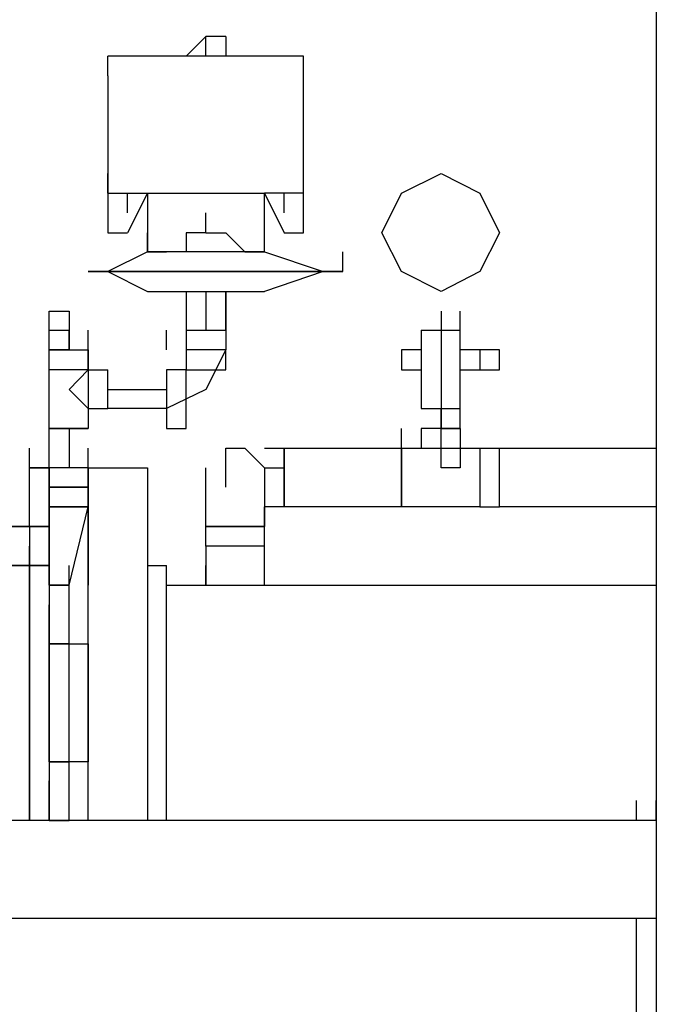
# Model space of a CAD drawing. Header units: inches. Extents: x -52 to 2304, y -1039 to 838.
# Tile 34 of 118: x 1267 to 1280, y -762 to -742. Entities that reach past the tile are written whole.
import ezdxf

# ---------------------------------------------------------------- set-up
doc = ezdxf.new("R2010")
doc.units = ezdxf.units.IN
doc.header["$MEASUREMENT"] = 0
doc.layers.add('DRYER-TRAIN', color=7, linetype='Continuous')

msp = doc.modelspace()

# ---------------------------------------------------------------- linework, layer by layer
at = {"layer": 'DRYER-TRAIN'}
for p, q in [((1280.196, -729.468), (1280.196, -789.972)), ((1271.16, -742.428), (1270.764, -742.824)), ((1271.556, -742.428), (1271.16, -742.428)), ((1271.16, -742.824), (1271.16, -742.428)), ((1271.556, -742.428), (1271.556, -742.824)), ((1270.764, -742.824), (1269.192, -742.824)), ((1269.192, -743.22), (1269.192, -742.824)), ((1271.556, -742.824), (1270.764, -742.824)), ((1273.116, -742.824), (1271.556, -742.824)), ((1273.116, -743.22), (1273.116, -742.824)), ((1269.192, -743.22), (1269.192, -745.572)), ((1273.116, -745.572), (1273.116, -743.22)), ((1269.192, -745.572), (1269.192, -745.176)), ((1273.116, -745.572), (1273.116, -745.176)), ((1275.084, -745.572), (1275.876, -745.176)), ((1275.876, -745.176), (1276.656, -745.572)), ((1269.192, -745.572), (1269.192, -746.364)), ((1269.192, -745.572), (1269.984, -745.572)), ((1269.588, -745.968), (1269.588, -745.572)), ((1269.984, -745.572), (1269.588, -746.364)), ((1269.984, -745.572), (1272.336, -745.572)), ((1269.984, -745.572), (1269.984, -746.748)), ((1272.336, -745.572), (1272.732, -746.364)), ((1273.116, -745.572), (1272.336, -745.572)), ((1272.336, -746.748), (1272.336, -745.572)), ((1272.732, -745.968), (1272.732, -745.572)), ((1273.116, -746.364), (1273.116, -745.572)), ((1274.688, -746.364), (1275.084, -745.572)), ((1276.656, -745.572), (1277.052, -746.364)), ((1271.16, -746.364), (1271.16, -745.968)), ((1269.192, -746.364), (1269.588, -746.364)), ((1269.984, -746.748), (1269.984, -746.364)), ((1269.984, -746.748), (1269.984, -746.364)), ((1269.984, -746.748), (1269.984, -746.364)), ((1271.16, -746.364), (1270.764, -746.364)), ((1270.764, -746.364), (1270.764, -746.748)), ((1271.16, -746.364), (1271.556, -746.364)), ((1271.556, -746.364), (1271.94, -746.748)), ((1272.336, -746.748), (1272.336, -746.364)), ((1272.336, -746.748), (1272.336, -746.364)), ((1272.732, -746.364), (1273.116, -746.364)), ((1275.084, -747.144), (1274.688, -746.364)), ((1277.052, -746.364), (1276.656, -747.144)), ((1269.984, -746.748), (1269.192, -747.144)), ((1272.336, -746.748), (1269.984, -746.748)), ((1269.984, -746.748), (1270.368, -746.748)), ((1272.336, -746.748), (1270.368, -746.748)), ((1270.764, -746.748), (1270.368, -746.748)), ((1271.94, -746.748), (1272.336, -746.748)), ((1272.336, -746.748), (1273.512, -747.144)), ((1273.908, -747.144), (1273.908, -746.748)), ((1273.908, -747.144), (1268.796, -747.144)), ((1268.796, -747.144), (1273.908, -747.144)), ((1269.192, -747.144), (1269.984, -747.54)), ((1273.512, -747.144), (1272.336, -747.54)), ((1275.876, -747.54), (1275.084, -747.144)), ((1276.656, -747.144), (1275.876, -747.54)), ((1269.984, -747.54), (1272.336, -747.54)), ((1270.764, -747.54), (1270.764, -748.32)), ((1271.16, -747.54), (1271.16, -748.32)), ((1271.556, -748.32), (1271.556, -747.54)), ((1271.556, -747.54), (1271.556, -748.32)), ((1268.016, -748.32), (1268.016, -747.936)), ((1268.016, -747.936), (1268.412, -747.936)), ((1268.412, -747.936), (1268.412, -748.32)), ((1268.412, -747.936), (1268.412, -748.32)), ((1275.876, -747.936), (1275.876, -748.32)), ((1276.26, -748.32), (1276.26, -747.936)), ((1276.26, -748.32), (1276.26, -747.936)), ((1268.016, -748.716), (1268.016, -748.32)), ((1268.016, -748.716), (1268.016, -748.32)), ((1268.016, -748.716), (1268.016, -748.32)), ((1268.016, -748.716), (1268.016, -748.32)), ((1268.016, -748.32), (1268.412, -748.32)), ((1268.412, -748.716), (1268.412, -748.32)), ((1268.412, -748.716), (1268.412, -748.32)), ((1268.412, -748.32), (1268.412, -748.716)), ((1268.412, -748.716), (1268.412, -748.32)), ((1268.412, -748.716), (1268.412, -748.32)), ((1268.412, -748.32), (1268.412, -748.716)), ((1268.796, -748.716), (1268.796, -748.32)), ((1270.368, -748.716), (1270.368, -748.32)), ((1270.764, -748.32), (1270.764, -748.716)), ((1270.764, -748.32), (1271.16, -748.32)), ((1271.16, -748.32), (1271.556, -748.32)), ((1271.556, -748.32), (1271.556, -748.716)), ((1275.48, -748.32), (1275.48, -749.892)), ((1275.48, -748.32), (1275.876, -748.32)), ((1275.876, -748.32), (1276.26, -748.32)), ((1275.876, -748.32), (1275.876, -749.892)), ((1275.876, -748.32), (1276.26, -748.32)), ((1275.876, -748.32), (1276.26, -748.32)), ((1276.26, -749.892), (1276.26, -748.32)), ((1268.016, -749.112), (1268.016, -748.716)), ((1268.016, -748.716), (1268.412, -748.716)), ((1268.412, -748.716), (1268.016, -748.716)), ((1268.016, -748.716), (1268.412, -748.716)), ((1268.412, -748.716), (1268.016, -748.716)), ((1268.016, -748.716), (1268.796, -748.716)), ((1268.412, -748.716), (1268.016, -748.716)), ((1268.412, -748.716), (1268.796, -748.716)), ((1268.796, -749.112), (1268.796, -748.716)), ((1268.796, -748.716), (1268.796, -749.112)), ((1268.796, -749.112), (1268.796, -748.716)), ((1270.764, -748.716), (1270.764, -749.112)), ((1271.556, -748.716), (1270.764, -748.716)), ((1271.556, -748.716), (1271.16, -749.508)), ((1271.556, -749.112), (1271.556, -748.716)), ((1275.48, -748.716), (1275.084, -748.716)), ((1275.084, -748.716), (1275.084, -749.112)), ((1275.48, -748.716), (1275.48, -749.112)), ((1276.656, -748.716), (1276.26, -748.716)), ((1276.656, -748.716), (1276.656, -749.112)), ((1277.052, -748.716), (1276.656, -748.716)), ((1277.052, -749.112), (1277.052, -748.716)), ((1268.016, -750.288), (1268.016, -749.112)), ((1268.796, -749.112), (1268.016, -749.112)), ((1268.796, -749.112), (1268.412, -749.508)), ((1268.796, -749.112), (1269.192, -749.112)), ((1268.796, -749.112), (1268.796, -749.892)), ((1269.192, -749.892), (1269.192, -749.112)), ((1270.764, -749.112), (1270.368, -749.112)), ((1270.368, -749.112), (1270.368, -750.288)), ((1270.764, -749.112), (1271.556, -749.112)), ((1270.764, -750.288), (1270.764, -749.112)), ((1275.084, -749.112), (1275.48, -749.112)), ((1276.26, -749.112), (1276.656, -749.112)), ((1276.656, -749.112), (1277.052, -749.112)), ((1268.412, -749.508), (1268.796, -749.892)), ((1269.192, -749.508), (1270.368, -749.508)), ((1271.16, -749.508), (1270.368, -749.892)), ((1268.016, -750.288), (1268.016, -749.892)), ((1268.796, -749.892), (1269.192, -749.892)), ((1268.796, -749.892), (1268.796, -750.288)), ((1270.368, -749.892), (1269.192, -749.892)), ((1275.48, -749.892), (1275.876, -749.892)), ((1275.876, -750.288), (1275.876, -749.892)), ((1275.876, -749.892), (1276.26, -749.892)), ((1275.876, -749.892), (1275.876, -750.288)), ((1275.876, -749.892), (1275.876, -750.288)), ((1276.26, -750.288), (1276.26, -749.892)), ((1276.26, -750.288), (1276.26, -749.892)), ((1268.016, -751.08), (1268.016, -750.288)), ((1268.016, -750.288), (1268.796, -750.288)), ((1268.796, -750.288), (1268.016, -750.288)), ((1268.412, -750.288), (1268.412, -751.08)), ((1268.412, -750.288), (1268.412, -751.08)), ((1270.368, -750.288), (1270.764, -750.288)), ((1275.084, -750.684), (1275.084, -750.288)), ((1276.26, -750.288), (1275.48, -750.288)), ((1275.48, -750.288), (1275.48, -750.684)), ((1275.876, -750.684), (1275.876, -750.288)), ((1275.876, -750.288), (1276.26, -750.288)), ((1276.26, -750.288), (1276.26, -750.684)), ((1267.62, -751.08), (1267.62, -750.684)), ((1268.016, -751.08), (1268.016, -750.684)), ((1268.016, -751.08), (1268.016, -750.684)), ((1268.016, -751.08), (1268.016, -750.684)), ((1268.796, -751.08), (1268.796, -750.684)), ((1271.556, -751.08), (1271.556, -750.684)), ((1271.556, -750.684), (1271.94, -750.684)), ((1271.94, -750.684), (1272.336, -751.08)), ((1272.336, -750.684), (1272.732, -750.684)), ((1272.732, -750.684), (1275.084, -750.684)), ((1272.732, -751.86), (1272.732, -750.684)), ((1272.732, -750.684), (1272.732, -751.86)), ((1275.084, -750.684), (1275.876, -750.684)), ((1275.084, -750.684), (1275.084, -751.86)), ((1275.084, -751.86), (1275.084, -750.684)), ((1275.48, -750.684), (1276.26, -750.684)), ((1275.876, -751.08), (1275.876, -750.684)), ((1276.26, -750.684), (1276.656, -750.684)), ((1276.26, -750.684), (1276.26, -751.08)), ((1276.656, -750.684), (1277.052, -750.684)), ((1276.656, -750.684), (1276.656, -751.86)), ((1277.052, -750.684), (1280.196, -750.684)), ((1277.052, -751.86), (1277.052, -750.684)), ((1267.62, -752.256), (1267.62, -751.08)), ((1268.016, -751.08), (1267.62, -751.08)), ((1267.62, -751.08), (1268.016, -751.08)), ((1268.016, -751.08), (1268.016, -753.036)), ((1268.016, -751.464), (1268.016, -751.08)), ((1268.016, -751.464), (1268.016, -751.08)), ((1268.016, -751.464), (1268.016, -751.08)), ((1268.016, -751.464), (1268.016, -751.08)), ((1268.796, -751.08), (1268.016, -751.08)), ((1268.016, -751.08), (1268.016, -751.464)), ((1268.796, -751.08), (1268.016, -751.08)), ((1268.016, -751.08), (1268.016, -753.036)), ((1268.796, -751.08), (1269.984, -751.08)), ((1268.796, -758.148), (1268.796, -751.08)), ((1268.796, -751.08), (1268.796, -751.464)), ((1268.796, -751.464), (1268.796, -751.08)), ((1268.796, -751.08), (1268.796, -752.652)), ((1268.796, -751.464), (1268.796, -751.08)), ((1268.796, -751.08), (1268.796, -751.464)), ((1269.984, -751.08), (1269.984, -758.148)), ((1271.16, -752.256), (1271.16, -751.08)), ((1271.556, -751.464), (1271.556, -751.08)), ((1271.556, -751.464), (1271.556, -751.08)), ((1272.336, -751.08), (1272.336, -752.256)), ((1272.336, -751.08), (1272.336, -751.464)), ((1272.336, -751.08), (1272.336, -751.464)), ((1272.336, -751.08), (1272.732, -751.08)), ((1276.26, -751.08), (1275.876, -751.08)), ((1268.016, -751.86), (1268.016, -751.464)), ((1268.016, -751.464), (1268.016, -751.86)), ((1268.796, -751.464), (1268.016, -751.464)), ((1268.016, -751.464), (1268.796, -751.464)), ((1268.796, -751.86), (1268.796, -751.464)), ((1268.796, -751.86), (1268.796, -751.464)), ((1272.732, -751.86), (1272.732, -751.464)), ((1267.62, -752.256), (1267.62, -751.86)), ((1267.62, -752.256), (1267.62, -751.86)), ((1267.62, -752.256), (1267.62, -751.86)), ((1268.016, -752.256), (1268.016, -751.86)), ((1268.016, -753.432), (1268.016, -751.86)), ((1268.016, -751.86), (1268.016, -752.256)), ((1268.016, -753.432), (1268.016, -751.86)), ((1268.796, -751.86), (1268.016, -751.86)), ((1268.016, -751.86), (1268.796, -751.86)), ((1268.412, -753.432), (1268.796, -751.86)), ((1268.796, -752.256), (1268.796, -751.86)), ((1268.796, -752.256), (1268.796, -751.86)), ((1268.796, -751.86), (1268.796, -753.432)), ((1272.336, -752.256), (1272.336, -751.86)), ((1272.732, -751.86), (1272.336, -751.86)), ((1275.084, -751.86), (1272.732, -751.86)), ((1276.656, -751.86), (1275.084, -751.86)), ((1276.656, -751.86), (1277.052, -751.86)), ((1280.196, -751.86), (1277.052, -751.86)), ((1267.62, -752.256), (1267.224, -752.256)), ((1267.224, -752.256), (1267.62, -752.256)), ((1267.62, -752.256), (1268.016, -752.256)), ((1268.016, -752.256), (1267.62, -752.256)), ((1267.62, -752.256), (1267.62, -753.036)), ((1268.016, -752.256), (1268.016, -753.036)), ((1268.796, -752.652), (1268.796, -752.256)), ((1271.16, -752.652), (1271.16, -752.256)), ((1272.336, -752.256), (1271.16, -752.256)), ((1271.16, -752.256), (1272.336, -752.256)), ((1271.16, -752.652), (1271.16, -752.256)), ((1272.336, -752.652), (1272.336, -752.256)), ((1267.62, -753.036), (1267.62, -752.652)), ((1267.62, -753.036), (1267.62, -752.652)), ((1267.62, -753.036), (1267.62, -752.652)), ((1267.62, -753.036), (1267.62, -752.652)), ((1267.62, -753.036), (1267.62, -752.652)), ((1268.016, -753.036), (1268.016, -752.652)), ((1268.796, -753.036), (1268.796, -752.652)), ((1268.796, -758.148), (1268.796, -752.652)), ((1272.336, -752.652), (1271.16, -752.652)), ((1271.16, -752.652), (1271.16, -753.432)), ((1272.336, -752.652), (1271.16, -752.652)), ((1272.336, -753.432), (1272.336, -752.652)), ((1267.62, -753.036), (1267.224, -753.036)), ((1267.224, -753.036), (1267.62, -753.036)), ((1268.016, -753.036), (1267.62, -753.036)), ((1267.62, -753.036), (1268.016, -753.036)), ((1267.62, -753.432), (1267.62, -753.036)), ((1267.62, -753.036), (1267.62, -758.148)), ((1268.016, -753.432), (1268.016, -753.036)), ((1268.016, -753.432), (1268.016, -753.036)), ((1268.016, -753.036), (1268.016, -753.432)), ((1268.412, -753.432), (1268.412, -753.036)), ((1268.796, -753.432), (1268.796, -753.036)), ((1268.796, -753.432), (1268.796, -753.036)), ((1268.796, -753.432), (1268.796, -753.036)), ((1269.984, -753.036), (1270.368, -753.036)), ((1270.368, -758.148), (1270.368, -753.036)), ((1271.16, -753.432), (1271.16, -753.036)), ((1272.336, -753.432), (1272.336, -753.036)), ((1267.62, -753.828), (1267.62, -753.432)), ((1268.016, -753.432), (1268.016, -753.828)), ((1268.412, -753.432), (1268.016, -753.432)), ((1268.016, -753.432), (1268.016, -754.224)), ((1268.016, -753.432), (1268.412, -753.432)), ((1268.016, -753.432), (1268.016, -754.224)), ((1268.412, -753.828), (1268.412, -753.432)), ((1268.796, -754.224), (1268.796, -753.432)), ((1268.796, -754.608), (1268.796, -753.432)), ((1270.368, -753.432), (1271.16, -753.432)), ((1271.16, -753.432), (1271.556, -753.432)), ((1271.556, -753.432), (1271.94, -753.432)), ((1271.94, -753.432), (1272.336, -753.432)), ((1272.336, -753.432), (1280.196, -753.432)), ((1267.62, -754.224), (1267.62, -753.828)), ((1268.016, -753.828), (1268.016, -754.224)), ((1268.016, -754.224), (1268.016, -753.828)), ((1268.412, -754.224), (1268.412, -753.828)), ((1268.796, -754.212), (1268.796, -753.828)), ((1267.62, -754.608), (1267.62, -754.224)), ((1268.016, -754.608), (1268.016, -754.224)), ((1268.016, -754.224), (1268.016, -754.608)), ((1268.016, -754.224), (1268.016, -754.608)), ((1268.016, -754.224), (1268.016, -755.4)), ((1268.412, -754.608), (1268.412, -754.224)), ((1268.796, -754.608), (1268.796, -754.224)), ((1267.62, -755.004), (1267.62, -754.608)), ((1268.016, -754.608), (1268.412, -754.608)), ((1268.412, -754.608), (1268.016, -754.608)), ((1268.016, -754.608), (1268.016, -756.972)), ((1268.016, -756.972), (1268.016, -754.608)), ((1268.412, -754.608), (1268.796, -754.608)), ((1268.412, -756.972), (1268.412, -754.608)), ((1268.796, -754.608), (1268.796, -756.972)), ((1268.796, -756.18), (1268.796, -754.608)), ((1267.62, -755.4), (1267.62, -755.004)), ((1267.62, -756.18), (1267.62, -755.4)), ((1268.016, -755.4), (1268.016, -756.576)), ((1267.62, -756.576), (1267.62, -756.18)), ((1268.016, -756.576), (1268.016, -756.18)), ((1268.796, -756.576), (1268.796, -756.18)), ((1268.796, -757.356), (1268.796, -756.18)), ((1267.62, -756.972), (1267.62, -756.576)), ((1268.016, -756.972), (1268.016, -756.576)), ((1268.016, -756.972), (1268.016, -756.576)), ((1268.016, -756.576), (1268.016, -757.356)), ((1268.796, -756.972), (1268.796, -756.576)), ((1267.62, -757.356), (1267.62, -756.972)), ((1268.016, -756.972), (1268.412, -756.972)), ((1268.412, -756.972), (1268.016, -756.972)), ((1268.016, -756.972), (1268.016, -757.356)), ((1268.016, -756.972), (1268.016, -757.356)), ((1268.796, -756.972), (1268.412, -756.972)), ((1268.412, -757.356), (1268.412, -756.972)), ((1268.796, -757.356), (1268.796, -756.972)), ((1267.62, -757.752), (1267.62, -757.356)), ((1268.016, -757.356), (1268.016, -757.752)), ((1268.016, -757.356), (1268.016, -758.148)), ((1268.016, -757.752), (1268.016, -757.356)), ((1268.016, -757.752), (1268.016, -757.356)), ((1268.016, -757.356), (1268.016, -758.148)), ((1268.412, -757.752), (1268.412, -757.356)), ((1268.796, -757.752), (1268.796, -757.356)), ((1268.796, -758.148), (1268.796, -757.356)), ((1268.796, -758.148), (1268.796, -757.356)), ((1268.796, -757.752), (1268.796, -757.356)), ((1267.62, -758.148), (1267.62, -757.752)), ((1268.016, -757.752), (1268.016, -758.148)), ((1268.016, -758.148), (1268.016, -757.752)), ((1268.016, -758.148), (1268.016, -757.752)), ((1268.412, -758.148), (1268.412, -757.752)), ((1268.412, -758.148), (1268.412, -757.752)), ((1268.796, -758.148), (1268.796, -757.752)), ((1279.8, -758.148), (1279.8, -757.752)), ((1279.8, -758.148), (1279.8, -757.752)), ((1279.8, -758.148), (1279.8, -757.752)), ((1280.196, -758.148), (1280.196, -757.752)), ((1280.196, -758.148), (1251.516, -758.148)), ((1268.016, -758.148), (1268.412, -758.148)), ((1268.016, -758.148), (1268.412, -758.148)), ((1279.8, -758.148), (1270.368, -758.148)), ((1280.196, -758.148), (1279.8, -758.148)), ((1280.196, -760.116), (1251.516, -760.116)), ((1279.8, -773.856), (1279.8, -760.116)), ((1279.8, -773.868), (1279.8, -760.116))]:
    msp.add_line(p, q, dxfattribs=at)

doc.saveas('drawing.dxf')
